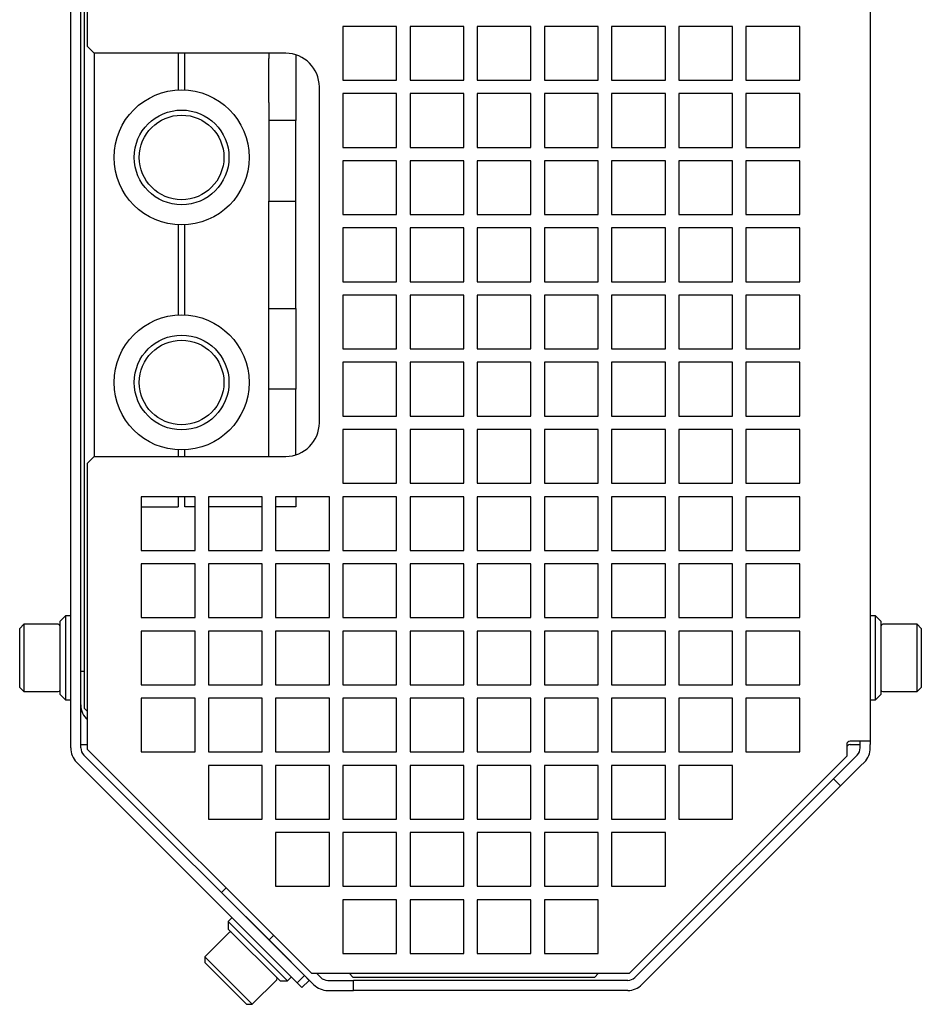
# Model space of a CAD drawing. Header units: millimetres. Extents: x 5 to 414, y 6 to 290.
# Tile 3 of 107: x 46 to 73, y 71 to 100. Entities that reach past the tile are written whole.
import ezdxf

# ---------------------------------------------------------------- set-up
doc = ezdxf.new("R2010")
doc.units = ezdxf.units.MM

msp = doc.modelspace()

# ---------------------------------------------------------------- linework, layer by layer
at = {"color": 7, "linetype": 'Continuous', "lineweight": 25}
for p, q in [((48.4296, 99.3665), (48.4296, 107.8886)), ((47.9296, 78.4859), (47.9296, 107.8471)), ((48.2296, 78.4859), (48.2296, 107.8471)), ((71.7296, 107.6471), (71.7296, 78.6859)), ((48.3296, 106.0665), (48.3296, 79.6665)), ((57.6296, 99.9665), (56.0296, 99.9665)), ((56.0296, 99.9665), (56.0296, 98.3665)), ((57.6296, 98.3665), (57.6296, 99.9665)), ((59.6296, 99.9665), (58.0296, 99.9665)), ((58.0296, 99.9665), (58.0296, 98.3665)), ((59.6296, 98.3665), (59.6296, 99.9665)), ((61.6296, 99.9665), (60.0296, 99.9665)), ((60.0296, 99.9665), (60.0296, 98.3665)), ((61.6296, 98.3665), (61.6296, 99.9665)), ((63.6296, 99.9665), (62.0296, 99.9665)), ((62.0296, 99.9665), (62.0296, 98.3665)), ((63.6296, 98.3665), (63.6296, 99.9665)), ((65.6296, 99.9665), (64.0296, 99.9665)), ((64.0296, 99.9665), (64.0296, 98.3665)), ((65.6296, 98.3665), (65.6296, 99.9665)), ((67.6296, 99.9665), (66.0296, 99.9665)), ((66.0296, 99.9665), (66.0296, 98.3665)), ((67.6296, 98.3665), (67.6296, 99.9665)), ((69.6296, 99.9665), (68.0296, 99.9665)), ((68.0296, 99.9665), (68.0296, 98.3665)), ((69.6296, 98.3665), (69.6296, 99.9665)), ((48.4296, 99.3665), (48.6296, 99.1665)), ((48.6296, 99.1665), (48.6296, 98.2665)), ((54.3296, 99.1665), (48.6296, 99.1665)), ((51.1296, 99.1665), (51.1296, 98.2665)), ((51.3296, 98.2665), (51.3296, 99.1665)), ((53.8296, 99.1665), (53.8296, 99.0149)), ((54.6296, 99.1205), (54.6296, 98.3665)), ((53.8296, 98.2665), (53.8296, 99.0149)), ((48.6296, 98.2665), (48.6296, 93.8665)), ((51.1296, 98.2665), (51.1296, 98.074)), ((51.3296, 98.074), (51.3296, 98.2665)), ((53.8296, 97.7032), (53.8296, 98.2665)), ((54.6296, 98.3665), (54.6296, 97.1665)), ((56.0296, 98.3665), (57.6296, 98.3665)), ((58.0296, 98.3665), (59.6296, 98.3665)), ((60.0296, 98.3665), (61.6296, 98.3665)), ((62.0296, 98.3665), (63.6296, 98.3665)), ((64.0296, 98.3665), (65.6296, 98.3665)), ((66.0296, 98.3665), (67.6296, 98.3665)), ((68.0296, 98.3665), (69.6296, 98.3665)), ((55.3296, 88.1665), (55.3296, 98.1665)), ((57.6296, 97.9665), (56.0296, 97.9665)), ((56.0296, 97.9665), (56.0296, 96.3665)), ((57.6296, 96.3665), (57.6296, 97.9665)), ((59.6296, 97.9665), (58.0296, 97.9665)), ((58.0296, 97.9665), (58.0296, 96.3665)), ((59.6296, 96.3665), (59.6296, 97.9665)), ((61.6296, 97.9665), (60.0296, 97.9665)), ((60.0296, 97.9665), (60.0296, 96.3665)), ((61.6296, 96.3665), (61.6296, 97.9665)), ((63.6296, 97.9665), (62.0296, 97.9665)), ((62.0296, 97.9665), (62.0296, 96.3665)), ((63.6296, 96.3665), (63.6296, 97.9665)), ((65.6296, 97.9665), (64.0296, 97.9665)), ((64.0296, 97.9665), (64.0296, 96.3665)), ((65.6296, 96.3665), (65.6296, 97.9665)), ((67.6296, 97.9665), (66.0296, 97.9665)), ((66.0296, 97.9665), (66.0296, 96.3665)), ((67.6296, 96.3665), (67.6296, 97.9665)), ((69.6296, 97.9665), (68.0296, 97.9665)), ((68.0296, 97.9665), (68.0296, 96.3665)), ((69.6296, 96.3665), (69.6296, 97.9665)), ((53.8296, 97.7032), (53.8296, 97.1665)), ((54.6296, 97.1665), (53.8296, 97.1665)), ((53.8296, 97.1665), (53.8296, 94.7665)), ((54.6296, 94.7665), (54.6296, 97.1665)), ((56.0296, 96.3665), (57.6296, 96.3665)), ((58.0296, 96.3665), (59.6296, 96.3665)), ((60.0296, 96.3665), (61.6296, 96.3665)), ((62.0296, 96.3665), (63.6296, 96.3665)), ((64.0296, 96.3665), (65.6296, 96.3665)), ((66.0296, 96.3665), (67.6296, 96.3665)), ((68.0296, 96.3665), (69.6296, 96.3665)), ((57.6296, 95.9665), (56.0296, 95.9665)), ((56.0296, 95.9665), (56.0296, 94.3665)), ((57.6296, 94.3665), (57.6296, 95.9665)), ((59.6296, 95.9665), (58.0296, 95.9665)), ((58.0296, 95.9665), (58.0296, 94.3665)), ((59.6296, 94.3665), (59.6296, 95.9665)), ((61.6296, 95.9665), (60.0296, 95.9665)), ((60.0296, 95.9665), (60.0296, 94.3665)), ((61.6296, 94.3665), (61.6296, 95.9665)), ((63.6296, 95.9665), (62.0296, 95.9665)), ((62.0296, 95.9665), (62.0296, 94.3665)), ((63.6296, 94.3665), (63.6296, 95.9665)), ((65.6296, 95.9665), (64.0296, 95.9665)), ((64.0296, 95.9665), (64.0296, 94.3665)), ((65.6296, 94.3665), (65.6296, 95.9665)), ((67.6296, 95.9665), (66.0296, 95.9665)), ((66.0296, 95.9665), (66.0296, 94.3665)), ((67.6296, 94.3665), (67.6296, 95.9665)), ((69.6296, 95.9665), (68.0296, 95.9665)), ((68.0296, 95.9665), (68.0296, 94.3665)), ((69.6296, 94.3665), (69.6296, 95.9665)), ((53.8296, 94.7665), (54.6296, 94.7665)), ((53.8296, 91.5665), (53.8296, 94.7665)), ((54.6296, 91.5665), (54.6296, 94.7665)), ((56.0296, 94.3665), (57.6296, 94.3665)), ((58.0296, 94.3665), (59.6296, 94.3665)), ((60.0296, 94.3665), (61.6296, 94.3665)), ((62.0296, 94.3665), (63.6296, 94.3665)), ((64.0296, 94.3665), (65.6296, 94.3665)), ((66.0296, 94.3665), (67.6296, 94.3665)), ((68.0296, 94.3665), (69.6296, 94.3665)), ((48.6296, 93.8665), (48.6296, 92.7165)), ((51.1296, 94.059), (51.1296, 93.8665)), ((51.1296, 93.8665), (51.1296, 92.7165)), ((51.3296, 93.8665), (51.3296, 94.059)), ((51.3296, 92.7165), (51.3296, 93.8665)), ((57.6296, 93.9665), (56.0296, 93.9665)), ((56.0296, 93.9665), (56.0296, 92.3665)), ((57.6296, 92.3665), (57.6296, 93.9665)), ((59.6296, 93.9665), (58.0296, 93.9665)), ((58.0296, 93.9665), (58.0296, 92.3665)), ((59.6296, 92.3665), (59.6296, 93.9665)), ((61.6296, 93.9665), (60.0296, 93.9665)), ((60.0296, 93.9665), (60.0296, 92.3665)), ((61.6296, 92.3665), (61.6296, 93.9665)), ((63.6296, 93.9665), (62.0296, 93.9665)), ((62.0296, 93.9665), (62.0296, 92.3665)), ((63.6296, 92.3665), (63.6296, 93.9665)), ((65.6296, 93.9665), (64.0296, 93.9665)), ((64.0296, 93.9665), (64.0296, 92.3665)), ((65.6296, 92.3665), (65.6296, 93.9665)), ((67.6296, 93.9665), (66.0296, 93.9665)), ((66.0296, 93.9665), (66.0296, 92.3665)), ((67.6296, 92.3665), (67.6296, 93.9665)), ((69.6296, 93.9665), (68.0296, 93.9665)), ((68.0296, 93.9665), (68.0296, 92.3665)), ((69.6296, 92.3665), (69.6296, 93.9665)), ((48.6296, 92.7165), (48.6296, 91.5665)), ((51.1296, 92.7165), (51.1296, 91.5665)), ((51.3296, 91.5665), (51.3296, 92.7165)), ((56.0296, 92.3665), (57.6296, 92.3665)), ((58.0296, 92.3665), (59.6296, 92.3665)), ((60.0296, 92.3665), (61.6296, 92.3665)), ((62.0296, 92.3665), (63.6296, 92.3665)), ((64.0296, 92.3665), (65.6296, 92.3665)), ((66.0296, 92.3665), (67.6296, 92.3665)), ((68.0296, 92.3665), (69.6296, 92.3665)), ((57.6296, 91.9665), (56.0296, 91.9665)), ((56.0296, 91.9665), (56.0296, 90.3665)), ((57.6296, 90.3665), (57.6296, 91.9665)), ((59.6296, 91.9665), (58.0296, 91.9665)), ((58.0296, 91.9665), (58.0296, 90.3665)), ((59.6296, 90.3665), (59.6296, 91.9665)), ((61.6296, 91.9665), (60.0296, 91.9665)), ((60.0296, 91.9665), (60.0296, 90.3665)), ((61.6296, 90.3665), (61.6296, 91.9665)), ((63.6296, 91.9665), (62.0296, 91.9665)), ((62.0296, 91.9665), (62.0296, 90.3665)), ((63.6296, 90.3665), (63.6296, 91.9665)), ((65.6296, 91.9665), (64.0296, 91.9665)), ((64.0296, 91.9665), (64.0296, 90.3665)), ((65.6296, 90.3665), (65.6296, 91.9665)), ((67.6296, 91.9665), (66.0296, 91.9665)), ((66.0296, 91.9665), (66.0296, 90.3665)), ((67.6296, 90.3665), (67.6296, 91.9665)), ((69.6296, 91.9665), (68.0296, 91.9665)), ((68.0296, 91.9665), (68.0296, 90.3665)), ((69.6296, 90.3665), (69.6296, 91.9665)), ((48.6296, 91.5665), (48.6296, 87.1665)), ((51.1296, 91.5665), (51.1296, 91.374)), ((51.3296, 91.374), (51.3296, 91.5665)), ((53.8296, 91.5665), (54.6296, 91.5665)), ((53.8296, 89.1665), (53.8296, 91.5665)), ((54.6296, 91.5665), (54.6296, 89.1665)), ((56.0296, 90.3665), (57.6296, 90.3665)), ((58.0296, 90.3665), (59.6296, 90.3665)), ((60.0296, 90.3665), (61.6296, 90.3665)), ((62.0296, 90.3665), (63.6296, 90.3665)), ((64.0296, 90.3665), (65.6296, 90.3665)), ((66.0296, 90.3665), (67.6296, 90.3665)), ((68.0296, 90.3665), (69.6296, 90.3665)), ((57.6296, 89.9665), (56.0296, 89.9665)), ((56.0296, 89.9665), (56.0296, 88.3665)), ((57.6296, 88.3665), (57.6296, 89.9665)), ((59.6296, 89.9665), (58.0296, 89.9665)), ((58.0296, 89.9665), (58.0296, 88.3665)), ((59.6296, 88.3665), (59.6296, 89.9665)), ((61.6296, 89.9665), (60.0296, 89.9665)), ((60.0296, 89.9665), (60.0296, 88.3665)), ((61.6296, 88.3665), (61.6296, 89.9665)), ((63.6296, 89.9665), (62.0296, 89.9665)), ((62.0296, 89.9665), (62.0296, 88.3665)), ((63.6296, 88.3665), (63.6296, 89.9665)), ((65.6296, 89.9665), (64.0296, 89.9665)), ((64.0296, 89.9665), (64.0296, 88.3665)), ((65.6296, 88.3665), (65.6296, 89.9665)), ((67.6296, 89.9665), (66.0296, 89.9665)), ((66.0296, 89.9665), (66.0296, 88.3665)), ((67.6296, 88.3665), (67.6296, 89.9665)), ((69.6296, 89.9665), (68.0296, 89.9665)), ((68.0296, 89.9665), (68.0296, 88.3665)), ((69.6296, 88.3665), (69.6296, 89.9665)), ((54.6296, 89.1665), (53.8296, 89.1665)), ((53.8296, 88.6298), (53.8296, 89.1665)), ((54.6296, 87.9665), (54.6296, 89.1665)), ((53.8296, 87.1665), (53.8296, 88.6298)), ((56.0296, 88.3665), (57.6296, 88.3665)), ((58.0296, 88.3665), (59.6296, 88.3665)), ((60.0296, 88.3665), (61.6296, 88.3665)), ((62.0296, 88.3665), (63.6296, 88.3665)), ((64.0296, 88.3665), (65.6296, 88.3665)), ((66.0296, 88.3665), (67.6296, 88.3665)), ((68.0296, 88.3665), (69.6296, 88.3665)), ((54.6296, 87.2126), (54.6296, 87.9665)), ((57.6296, 87.9665), (56.0296, 87.9665)), ((56.0296, 87.9665), (56.0296, 86.3665)), ((57.6296, 86.3665), (57.6296, 87.9665)), ((59.6296, 87.9665), (58.0296, 87.9665)), ((58.0296, 87.9665), (58.0296, 86.3665)), ((59.6296, 86.3665), (59.6296, 87.9665)), ((61.6296, 87.9665), (60.0296, 87.9665)), ((60.0296, 87.9665), (60.0296, 86.3665)), ((61.6296, 86.3665), (61.6296, 87.9665)), ((63.6296, 87.9665), (62.0296, 87.9665)), ((62.0296, 87.9665), (62.0296, 86.3665)), ((63.6296, 86.3665), (63.6296, 87.9665)), ((65.6296, 87.9665), (64.0296, 87.9665)), ((64.0296, 87.9665), (64.0296, 86.3665)), ((65.6296, 86.3665), (65.6296, 87.9665)), ((67.6296, 87.9665), (66.0296, 87.9665)), ((66.0296, 87.9665), (66.0296, 86.3665)), ((67.6296, 86.3665), (67.6296, 87.9665)), ((69.6296, 87.9665), (68.0296, 87.9665)), ((68.0296, 87.9665), (68.0296, 86.3665)), ((69.6296, 86.3665), (69.6296, 87.9665)), ((51.1296, 87.359), (51.1296, 87.1665)), ((51.3296, 87.1665), (51.3296, 87.359)), ((48.6296, 87.1665), (48.4296, 86.9665)), ((48.6296, 87.1665), (54.3296, 87.1665)), ((48.4296, 78.4445), (48.4296, 86.9665)), ((56.0296, 86.3665), (57.6296, 86.3665)), ((58.0296, 86.3665), (59.6296, 86.3665)), ((60.0296, 86.3665), (61.6296, 86.3665)), ((62.0296, 86.3665), (63.6296, 86.3665)), ((64.0296, 86.3665), (65.6296, 86.3665)), ((66.0296, 86.3665), (67.6296, 86.3665)), ((68.0296, 86.3665), (69.6296, 86.3665)), ((51.6296, 85.9665), (50.0296, 85.9665)), ((50.0296, 85.9665), (50.0296, 84.3665)), ((51.1296, 85.9665), (51.1296, 85.6665)), ((51.3296, 85.6665), (51.3296, 85.9665)), ((51.6296, 84.3665), (51.6296, 85.9665)), ((53.6296, 85.9665), (52.0296, 85.9665)), ((52.0296, 85.9665), (52.0296, 84.3665)), ((53.6296, 84.3665), (53.6296, 85.9665)), ((55.6296, 85.9665), (54.0296, 85.9665)), ((54.0296, 85.9665), (54.0296, 84.3665)), ((54.6296, 85.9665), (54.6296, 85.6665)), ((55.6296, 84.3665), (55.6296, 85.9665)), ((57.6296, 85.9665), (56.0296, 85.9665)), ((56.0296, 85.9665), (56.0296, 84.3665)), ((57.6296, 84.3665), (57.6296, 85.9665)), ((59.6296, 85.9665), (58.0296, 85.9665)), ((58.0296, 85.9665), (58.0296, 84.3665)), ((59.6296, 84.3665), (59.6296, 85.9665)), ((61.6296, 85.9665), (60.0296, 85.9665)), ((60.0296, 85.9665), (60.0296, 84.3665)), ((61.6296, 84.3665), (61.6296, 85.9665)), ((63.6296, 85.9665), (62.0296, 85.9665)), ((62.0296, 85.9665), (62.0296, 84.3665)), ((63.6296, 84.3665), (63.6296, 85.9665)), ((65.6296, 85.9665), (64.0296, 85.9665)), ((64.0296, 85.9665), (64.0296, 84.3665)), ((65.6296, 84.3665), (65.6296, 85.9665)), ((67.6296, 85.9665), (66.0296, 85.9665)), ((66.0296, 85.9665), (66.0296, 84.3665)), ((67.6296, 84.3665), (67.6296, 85.9665)), ((69.6296, 85.9665), (68.0296, 85.9665)), ((68.0296, 85.9665), (68.0296, 84.3665)), ((69.6296, 84.3665), (69.6296, 85.9665)), ((50.0296, 85.6665), (51.1296, 85.6665)), ((51.6296, 85.6665), (51.3296, 85.6665)), ((53.6296, 85.6665), (52.0296, 85.6665)), ((54.6296, 85.6665), (54.0296, 85.6665)), ((50.0296, 84.3665), (51.6296, 84.3665)), ((52.0296, 84.3665), (53.6296, 84.3665)), ((54.0296, 84.3665), (55.6296, 84.3665)), ((56.0296, 84.3665), (57.6296, 84.3665)), ((58.0296, 84.3665), (59.6296, 84.3665)), ((60.0296, 84.3665), (61.6296, 84.3665)), ((62.0296, 84.3665), (63.6296, 84.3665)), ((64.0296, 84.3665), (65.6296, 84.3665)), ((66.0296, 84.3665), (67.6296, 84.3665)), ((68.0296, 84.3665), (69.6296, 84.3665)), ((51.6296, 83.9665), (50.0296, 83.9665)), ((50.0296, 83.9665), (50.0296, 82.3665)), ((51.6296, 82.3665), (51.6296, 83.9665)), ((53.6296, 83.9665), (52.0296, 83.9665)), ((52.0296, 83.9665), (52.0296, 82.3665)), ((53.6296, 82.3665), (53.6296, 83.9665)), ((55.6296, 83.9665), (54.0296, 83.9665)), ((54.0296, 83.9665), (54.0296, 82.3665)), ((55.6296, 82.3665), (55.6296, 83.9665)), ((57.6296, 83.9665), (56.0296, 83.9665)), ((56.0296, 83.9665), (56.0296, 82.3665)), ((57.6296, 82.3665), (57.6296, 83.9665)), ((59.6296, 83.9665), (58.0296, 83.9665)), ((58.0296, 83.9665), (58.0296, 82.3665)), ((59.6296, 82.3665), (59.6296, 83.9665)), ((61.6296, 83.9665), (60.0296, 83.9665)), ((60.0296, 83.9665), (60.0296, 82.3665)), ((61.6296, 82.3665), (61.6296, 83.9665)), ((63.6296, 83.9665), (62.0296, 83.9665)), ((62.0296, 83.9665), (62.0296, 82.3665)), ((63.6296, 82.3665), (63.6296, 83.9665)), ((65.6296, 83.9665), (64.0296, 83.9665)), ((64.0296, 83.9665), (64.0296, 82.3665)), ((65.6296, 82.3665), (65.6296, 83.9665)), ((67.6296, 83.9665), (66.0296, 83.9665)), ((66.0296, 83.9665), (66.0296, 82.3665)), ((67.6296, 82.3665), (67.6296, 83.9665)), ((69.6296, 83.9665), (68.0296, 83.9665)), ((68.0296, 83.9665), (68.0296, 82.3665)), ((69.6296, 82.3665), (69.6296, 83.9665)), ((47.7696, 82.4165), (47.6096, 82.2565)), ((47.9296, 82.4165), (47.7696, 82.4165)), ((47.7696, 82.4165), (47.7696, 79.9165)), ((71.8896, 82.4165), (71.7296, 82.4165)), ((72.0496, 82.2565), (71.8896, 82.4165)), ((71.8896, 79.9165), (71.8896, 82.4165)), ((46.5296, 82.1665), (46.4096, 82.0465)), ((47.5596, 82.1665), (46.5296, 82.1665)), ((46.5296, 82.1665), (46.5296, 80.1665)), ((47.6096, 80.0765), (47.6096, 82.2565)), ((50.0296, 82.3665), (51.6296, 82.3665)), ((52.0296, 82.3665), (53.6296, 82.3665)), ((54.0296, 82.3665), (55.6296, 82.3665)), ((56.0296, 82.3665), (57.6296, 82.3665)), ((58.0296, 82.3665), (59.6296, 82.3665)), ((60.0296, 82.3665), (61.6296, 82.3665)), ((62.0296, 82.3665), (63.6296, 82.3665)), ((64.0296, 82.3665), (65.6296, 82.3665)), ((66.0296, 82.3665), (67.6296, 82.3665)), ((68.0296, 82.3665), (69.6296, 82.3665)), ((72.0496, 82.2565), (72.0496, 80.0765)), ((73.1296, 82.1665), (72.0996, 82.1665)), ((73.2496, 82.0465), (73.1296, 82.1665)), ((73.1296, 80.1665), (73.1296, 82.1665)), ((46.4096, 80.2865), (46.4096, 82.0465)), ((51.6296, 81.9665), (50.0296, 81.9665)), ((50.0296, 81.9665), (50.0296, 80.3665)), ((51.6296, 80.3665), (51.6296, 81.9665)), ((53.6296, 81.9665), (52.0296, 81.9665)), ((52.0296, 81.9665), (52.0296, 80.3665)), ((53.6296, 80.3665), (53.6296, 81.9665)), ((55.6296, 81.9665), (54.0296, 81.9665)), ((54.0296, 81.9665), (54.0296, 80.3665)), ((55.6296, 80.3665), (55.6296, 81.9665)), ((57.6296, 81.9665), (56.0296, 81.9665)), ((56.0296, 81.9665), (56.0296, 80.3665)), ((57.6296, 80.3665), (57.6296, 81.9665)), ((59.6296, 81.9665), (58.0296, 81.9665)), ((58.0296, 81.9665), (58.0296, 80.3665)), ((59.6296, 80.3665), (59.6296, 81.9665)), ((61.6296, 81.9665), (60.0296, 81.9665)), ((60.0296, 81.9665), (60.0296, 80.3665)), ((61.6296, 80.3665), (61.6296, 81.9665)), ((63.6296, 81.9665), (62.0296, 81.9665)), ((62.0296, 81.9665), (62.0296, 80.3665)), ((63.6296, 80.3665), (63.6296, 81.9665)), ((65.6296, 81.9665), (64.0296, 81.9665)), ((64.0296, 81.9665), (64.0296, 80.3665)), ((65.6296, 80.3665), (65.6296, 81.9665)), ((67.6296, 81.9665), (66.0296, 81.9665)), ((66.0296, 81.9665), (66.0296, 80.3665)), ((67.6296, 80.3665), (67.6296, 81.9665)), ((69.6296, 81.9665), (68.0296, 81.9665)), ((68.0296, 81.9665), (68.0296, 80.3665)), ((69.6296, 80.3665), (69.6296, 81.9665)), ((73.2496, 82.0465), (73.2496, 80.2865)), ((48.3296, 80.7665), (48.2296, 80.7665)), ((50.0296, 80.3665), (51.6296, 80.3665)), ((52.0296, 80.3665), (53.6296, 80.3665)), ((54.0296, 80.3665), (55.6296, 80.3665)), ((56.0296, 80.3665), (57.6296, 80.3665)), ((58.0296, 80.3665), (59.6296, 80.3665)), ((60.0296, 80.3665), (61.6296, 80.3665)), ((62.0296, 80.3665), (63.6296, 80.3665)), ((64.0296, 80.3665), (65.6296, 80.3665)), ((66.0296, 80.3665), (67.6296, 80.3665)), ((68.0296, 80.3665), (69.6296, 80.3665)), ((46.4096, 80.2865), (46.5296, 80.1665)), ((46.5296, 80.1665), (47.5596, 80.1665)), ((47.6096, 80.0765), (47.7696, 79.9165)), ((71.8896, 79.9165), (72.0496, 80.0765)), ((72.0996, 80.1665), (73.1296, 80.1665)), ((73.1296, 80.1665), (73.2496, 80.2865)), ((47.7696, 79.9165), (47.9296, 79.9165)), ((51.6296, 79.9665), (50.0296, 79.9665)), ((50.0296, 79.9665), (50.0296, 78.3665)), ((51.6296, 78.3665), (51.6296, 79.9665)), ((53.6296, 79.9665), (52.0296, 79.9665)), ((52.0296, 79.9665), (52.0296, 78.3665)), ((53.6296, 78.3665), (53.6296, 79.9665)), ((55.6296, 79.9665), (54.0296, 79.9665)), ((54.0296, 79.9665), (54.0296, 78.3665)), ((55.6296, 78.3665), (55.6296, 79.9665)), ((57.6296, 79.9665), (56.0296, 79.9665)), ((56.0296, 79.9665), (56.0296, 78.3665)), ((57.6296, 78.3665), (57.6296, 79.9665)), ((59.6296, 79.9665), (58.0296, 79.9665)), ((58.0296, 79.9665), (58.0296, 78.3665)), ((59.6296, 78.3665), (59.6296, 79.9665)), ((61.6296, 79.9665), (60.0296, 79.9665)), ((60.0296, 79.9665), (60.0296, 78.3665)), ((61.6296, 78.3665), (61.6296, 79.9665)), ((63.6296, 79.9665), (62.0296, 79.9665)), ((62.0296, 79.9665), (62.0296, 78.3665)), ((63.6296, 78.3665), (63.6296, 79.9665)), ((65.6296, 79.9665), (64.0296, 79.9665)), ((64.0296, 79.9665), (64.0296, 78.3665)), ((65.6296, 78.3665), (65.6296, 79.9665)), ((67.6296, 79.9665), (66.0296, 79.9665)), ((66.0296, 79.9665), (66.0296, 78.3665)), ((67.6296, 78.3665), (67.6296, 79.9665)), ((69.6296, 79.9665), (68.0296, 79.9665)), ((68.0296, 79.9665), (68.0296, 78.3665)), ((69.6296, 78.3665), (69.6296, 79.9665)), ((71.7296, 79.9165), (71.8896, 79.9165)), ((48.3296, 79.6665), (48.4296, 79.5665)), ((48.2468, 78.5859), (48.4296, 78.5859)), ((71.0296, 78.5859), (71.0296, 78.2445)), ((71.7296, 78.6859), (71.1296, 78.6859)), ((71.1296, 78.5859), (71.4296, 78.5859)), ((71.4296, 78.5859), (71.4296, 78.6859)), ((71.4296, 78.4859), (71.4296, 78.5859)), ((71.7296, 78.6859), (71.7296, 78.5859)), ((71.7296, 78.4859), (71.7296, 78.5859)), ((54.8833, 71.7079), (48.3175, 78.2738)), ((55.1076, 71.7665), (48.4296, 78.4445)), ((50.0296, 78.3665), (51.6296, 78.3665)), ((52.0296, 78.3665), (53.6296, 78.3665)), ((54.0296, 78.3665), (55.6296, 78.3665)), ((56.0296, 78.3665), (57.6296, 78.3665)), ((58.0296, 78.3665), (59.6296, 78.3665)), ((60.0296, 78.3665), (61.6296, 78.3665)), ((62.0296, 78.3665), (63.6296, 78.3665)), ((64.0296, 78.3665), (65.6296, 78.3665)), ((66.0296, 78.3665), (67.6296, 78.3665)), ((68.0296, 78.3665), (69.6296, 78.3665)), ((71.2296, 78.1616), (71.3417, 78.2738)), ((54.6712, 71.4958), (48.1053, 78.0616)), ((71.0296, 78.2445), (64.5516, 71.7665)), ((70.6346, 77.5667), (71.1796, 78.1116)), ((71.1796, 78.1116), (71.2296, 78.1616)), ((71.4417, 77.9495), (71.5539, 78.0616)), ((53.6296, 77.9665), (52.0296, 77.9665)), ((52.0296, 77.9665), (52.0296, 76.3665)), ((53.6296, 76.3665), (53.6296, 77.9665)), ((55.6296, 77.9665), (54.0296, 77.9665)), ((54.0296, 77.9665), (54.0296, 76.3665)), ((55.6296, 76.3665), (55.6296, 77.9665)), ((57.6296, 77.9665), (56.0296, 77.9665)), ((56.0296, 77.9665), (56.0296, 76.3665)), ((57.6296, 76.3665), (57.6296, 77.9665)), ((59.6296, 77.9665), (58.0296, 77.9665)), ((58.0296, 77.9665), (58.0296, 76.3665)), ((59.6296, 76.3665), (59.6296, 77.9665)), ((61.6296, 77.9665), (60.0296, 77.9665)), ((60.0296, 77.9665), (60.0296, 76.3665)), ((61.6296, 76.3665), (61.6296, 77.9665)), ((63.6296, 77.9665), (62.0296, 77.9665)), ((62.0296, 77.9665), (62.0296, 76.3665)), ((63.6296, 76.3665), (63.6296, 77.9665)), ((65.6296, 77.9665), (64.0296, 77.9665)), ((64.0296, 77.9665), (64.0296, 76.3665)), ((65.6296, 76.3665), (65.6296, 77.9665)), ((67.6296, 77.9665), (66.0296, 77.9665)), ((66.0296, 77.9665), (66.0296, 76.3665)), ((67.6296, 76.3665), (67.6296, 77.9665)), ((71.3917, 77.8995), (70.8468, 77.3545)), ((71.4417, 77.9495), (71.3917, 77.8995)), ((70.6346, 77.5667), (64.7223, 71.6544)), ((70.8468, 77.3545), (70.6346, 77.5667)), ((70.8468, 77.3545), (64.9345, 71.4423)), ((52.0296, 76.3665), (53.6296, 76.3665)), ((54.0296, 76.3665), (55.6296, 76.3665)), ((56.0296, 76.3665), (57.6296, 76.3665)), ((58.0296, 76.3665), (59.6296, 76.3665)), ((60.0296, 76.3665), (61.6296, 76.3665)), ((62.0296, 76.3665), (63.6296, 76.3665)), ((64.0296, 76.3665), (65.6296, 76.3665)), ((66.0296, 76.3665), (67.6296, 76.3665)), ((55.6296, 75.9665), (54.0296, 75.9665)), ((54.0296, 75.9665), (54.0296, 74.3665)), ((55.6296, 74.3665), (55.6296, 75.9665)), ((57.6296, 75.9665), (56.0296, 75.9665)), ((56.0296, 75.9665), (56.0296, 74.3665)), ((57.6296, 74.3665), (57.6296, 75.9665)), ((59.6296, 75.9665), (58.0296, 75.9665)), ((58.0296, 75.9665), (58.0296, 74.3665)), ((59.6296, 74.3665), (59.6296, 75.9665)), ((61.6296, 75.9665), (60.0296, 75.9665)), ((60.0296, 75.9665), (60.0296, 74.3665)), ((61.6296, 74.3665), (61.6296, 75.9665)), ((63.6296, 75.9665), (62.0296, 75.9665)), ((62.0296, 75.9665), (62.0296, 74.3665)), ((63.6296, 74.3665), (63.6296, 75.9665)), ((65.6296, 75.9665), (64.0296, 75.9665)), ((64.0296, 75.9665), (64.0296, 74.3665)), ((65.6296, 74.3665), (65.6296, 75.9665)), ((52.419, 74.1828), (52.5552, 74.3189)), ((53.8333, 72.7686), (52.419, 74.1828)), ((54.0296, 74.3665), (55.6296, 74.3665)), ((56.0296, 74.3665), (57.6296, 74.3665)), ((58.0296, 74.3665), (59.6296, 74.3665)), ((60.0296, 74.3665), (61.6296, 74.3665)), ((62.0296, 74.3665), (63.6296, 74.3665)), ((64.0296, 74.3665), (65.6296, 74.3665)), ((57.6296, 73.9665), (56.0296, 73.9665)), ((56.0296, 73.9665), (56.0296, 72.3665)), ((57.6296, 72.3665), (57.6296, 73.9665)), ((59.6296, 73.9665), (58.0296, 73.9665)), ((58.0296, 73.9665), (58.0296, 72.3665)), ((59.6296, 72.3665), (59.6296, 73.9665)), ((61.6296, 73.9665), (60.0296, 73.9665)), ((60.0296, 73.9665), (60.0296, 72.3665)), ((61.6296, 72.3665), (61.6296, 73.9665)), ((63.6296, 73.9665), (62.0296, 73.9665)), ((62.0296, 73.9665), (62.0296, 72.3665)), ((63.6296, 72.3665), (63.6296, 73.9665)), ((52.7319, 73.4351), (52.6188, 73.3219)), ((52.6188, 73.3219), (52.6188, 73.0956)), ((52.6188, 73.3219), (54.3866, 71.5541)), ((52.6471, 72.9966), (51.9188, 72.2683)), ((54.1603, 71.5541), (52.6188, 73.0956)), ((53.409, 73.1929), (53.4037, 73.1876)), ((53.9694, 72.9047), (53.8333, 72.7686)), ((55.1596, 71.4423), (53.8333, 72.7686)), ((51.9188, 72.2683), (51.9188, 72.0986)), ((51.9188, 72.2683), (53.333, 70.8541)), ((54.2522, 72.339), (54.2575, 72.3443)), ((56.0296, 72.3665), (57.6296, 72.3665)), ((58.0296, 72.3665), (59.6296, 72.3665)), ((60.0296, 72.3665), (61.6296, 72.3665)), ((62.0296, 72.3665), (63.6296, 72.3665)), ((53.1633, 70.8541), (51.9188, 72.0986)), ((53.333, 70.8541), (54.0613, 71.5824)), ((54.1603, 71.5541), (54.3866, 71.5541)), ((54.3866, 71.5541), (54.4997, 71.6673)), ((54.6712, 71.4958), (54.8833, 71.7079)), ((55.0247, 71.5665), (54.8126, 71.3544)), ((54.8833, 71.7079), (55.0247, 71.5665)), ((64.5516, 71.7665), (55.1076, 71.7665)), ((55.3717, 71.6544), (55.2596, 71.7665)), ((55.5839, 71.5665), (55.6839, 71.5665)), ((55.6839, 71.5665), (55.9667, 71.5665)), ((55.9667, 71.5665), (56.3496, 71.5665)), ((56.2296, 71.7665), (56.3296, 71.6665)), ((56.3296, 71.6665), (63.5296, 71.6665)), ((56.3496, 71.2665), (56.3496, 71.5665)), ((64.5102, 71.5665), (56.3496, 71.5665)), ((63.5296, 71.6665), (63.6296, 71.7665)), ((54.8126, 71.3544), (54.6712, 71.4958)), ((55.5839, 71.2665), (55.6839, 71.2665)), ((55.6839, 71.2665), (55.9667, 71.2665)), ((55.9667, 71.2665), (56.3496, 71.2665)), ((64.5102, 71.2665), (56.3496, 71.2665)), ((53.1633, 70.8541), (53.333, 70.8541))]:
    msp.add_line(p, q, dxfattribs=at)
for centre, radius in [((51.2296, 96.0665), 2.01), ((51.2296, 96.0665), 1.41), ((51.2296, 96.0665), 1.2588), ((51.2296, 89.3665), 2.01), ((51.2296, 89.3665), 1.41), ((51.2296, 89.3665), 1.2588)]:
    msp.add_circle(centre, radius, dxfattribs=at)
for centre, radius, start, end in [((54.3296, 98.1665), 1, 360, 90), ((54.3296, 88.1665), 1, 270, 0), ((47.5596, 82.1165), 0.05, 360, 90), ((72.0996, 82.1165), 0.05, 90, 180), ((47.5596, 80.2165), 0.05, 270, 0), ((72.0996, 80.2165), 0.05, 180, 270), ((48.8296, 79.7665), 0.6, 180, 228.18969), ((71.1296, 78.5859), 0.1, 90, 180), ((71.1296, 78.4859), 0.1, 90, 180), ((48.5296, 78.4859), 0.6, 180, 225), ((48.5296, 78.4859), 0.3, 180, 225), ((71.1296, 78.4859), 0.3, 315, 360), ((71.1296, 78.4859), 0.6, 315, 360), ((52.6824, 72.9613), 0.05, 45, 135), ((54.0259, 71.6178), 0.05, 315, 45), ((55.5839, 71.8665), 0.3, 225, 270), ((64.5102, 71.8665), 0.3, 270, 315), ((55.5839, 71.8665), 0.6, 225, 270), ((64.5102, 71.8665), 0.6, 270, 315)]:
    msp.add_arc(centre, radius, start, end, dxfattribs=at)
msp.add_open_spline([(48.2296, 78.4859), (48.2296, 78.4971), (48.2296, 78.5196), (48.23, 78.5495), (48.2327, 78.5719), (48.2382, 78.5841), (48.2442, 78.5854), (48.2468, 78.5859)], degree=3, knots=[0, 0, 0, 0, 0.2120049, 0.4240355, 0.6350201, 0.8420438, 1, 1, 1, 1], dxfattribs=at)

doc.saveas('drawing.dxf')
